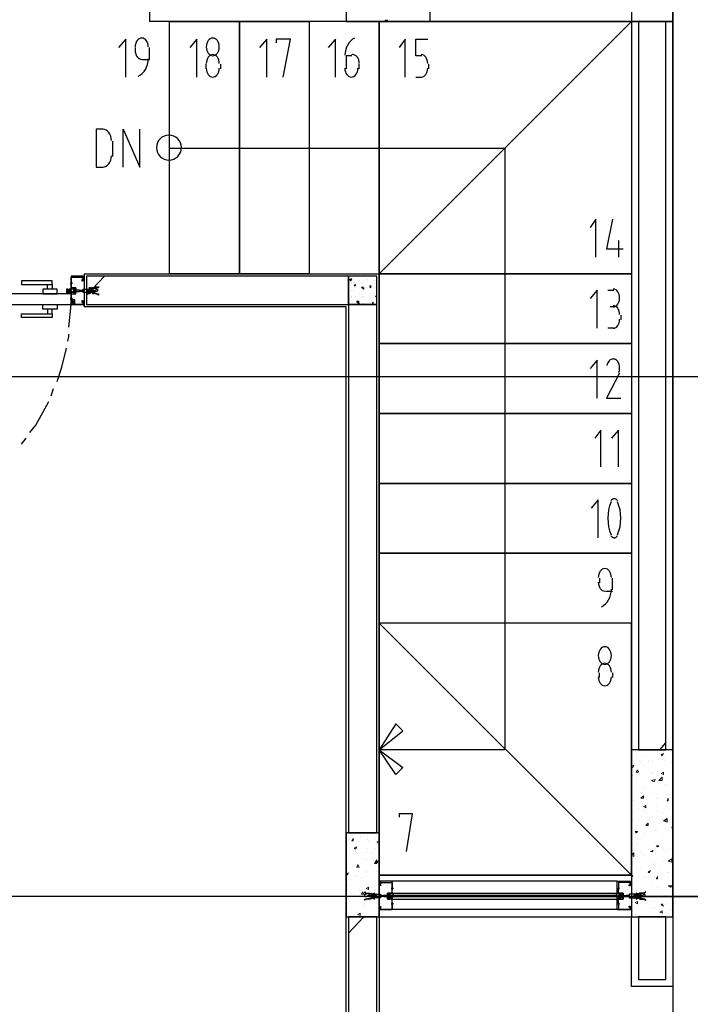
# Model space of a CAD drawing. Header units: millimetres. Extents: x 0 to 420, y 0 to 297.
# Tile 58 of 73: x 282 to 306, y 131 to 166. Entities that reach past the tile are written whole.
import ezdxf

# ---------------------------------------------------------------- set-up
doc = ezdxf.new("R2010")
doc.units = ezdxf.units.MM
doc.layers.add('LINE_000000', color=7, linetype='Continuous')

msp = doc.modelspace()

# ---------------------------------------------------------------- linework, layer by layer
at = {"layer": 'LINE_000000', "lineweight": 25}
for p, q in [((305.689, 255.651), (305.689, 64.304)), ((286.978, 176.53), (286.978, 165.904)), ((304.207, 165.904), (286.978, 165.904)), ((286.47, 164.973), (286.47, 164.846)), ((286.978, 164.55), (286.978, 164.973)), ((286.724, 164.55), (286.978, 164.55)), ((289.01, 164.211), (289.01, 164.38)), ((289.518, 164.38), (289.518, 164.211)), ((294.005, 164.677), (294.005, 164.211)), ((294.217, 164.677), (294.005, 164.677)), ((294.471, 164.211), (294.471, 164.38)), ((296.968, 164.211), (296.968, 164.38)), ((296.503, 163.915), (296.714, 163.915)), ((285.665, 161.078), (285.665, 161.629)), ((285.073, 160.697), (285.327, 160.697)), ((303.742, 158.073), (303.742, 157.48)), ((284.607, 156.803), (284.607, 156.803)), ((284.607, 156.76), (284.607, 156.76)), ((284.607, 156.76), (284.607, 156.76)), ((284.649, 156.887), (284.649, 155.702)), ((284.649, 156.803), (284.649, 156.803)), ((284.649, 156.76), (284.649, 156.76)), ((284.734, 156.125), (285.369, 156.803)), ((294.132, 156.676), (294.217, 156.718)), ((294.132, 156.676), (294.174, 156.633)), ((294.174, 156.633), (294.217, 156.718)), ((294.471, 156.633), (294.471, 156.633)), ((294.767, 156.676), (294.767, 156.676)), ((294.979, 156.633), (294.979, 156.633)), ((295.021, 156.633), (295.021, 156.633)), ((284.141, 156.549), (284.226, 156.549)), ((284.184, 156.549), (284.184, 156.549)), ((284.268, 156.21), (284.353, 156.379)), ((284.268, 156.21), (284.353, 156.379)), ((284.48, 156.295), (284.522, 156.295)), ((284.48, 156.295), (284.48, 156.295)), ((284.48, 156.252), (284.48, 156.295)), ((284.48, 156.295), (284.48, 156.295)), ((284.522, 156.295), (284.565, 156.295)), ((284.522, 156.295), (284.522, 156.295)), ((284.565, 156.295), (284.565, 156.295)), ((284.607, 156.252), (284.565, 156.295)), ((284.565, 156.295), (284.565, 156.295)), ((284.565, 156.295), (284.607, 156.295)), ((284.565, 156.295), (284.565, 156.295)), ((284.565, 156.295), (284.565, 156.295)), ((284.607, 156.295), (284.607, 156.295)), ((284.607, 156.295), (284.607, 156.295)), ((284.734, 156.295), (284.776, 156.295)), ((284.734, 156.295), (284.734, 156.295)), ((284.776, 156.295), (284.819, 156.295)), ((284.776, 156.295), (284.776, 156.295)), ((284.776, 156.295), (284.776, 156.295)), ((284.819, 156.295), (284.819, 156.295)), ((284.861, 156.252), (284.819, 156.295)), ((284.819, 156.295), (284.861, 156.295)), ((284.819, 156.295), (284.819, 156.295)), ((284.819, 156.295), (284.819, 156.295)), ((284.861, 156.295), (284.861, 156.295)), ((284.861, 156.295), (284.903, 156.295)), ((284.861, 156.295), (284.861, 156.295)), ((284.861, 156.295), (284.861, 156.295)), ((284.903, 156.295), (284.946, 156.295)), ((284.903, 156.295), (284.903, 156.295)), ((284.946, 156.252), (284.946, 156.295)), ((284.946, 156.295), (284.946, 156.295)), ((284.946, 156.295), (284.988, 156.295)), ((284.946, 156.295), (284.946, 156.295)), ((284.946, 156.295), (284.946, 156.295)), ((284.988, 156.295), (284.988, 156.295)), ((284.988, 156.295), (285.073, 156.295)), ((294.217, 156.591), (294.217, 156.591)), ((294.217, 156.295), (294.217, 156.295)), ((294.259, 156.549), (294.259, 156.549)), ((294.259, 156.337), (294.259, 156.337)), ((294.259, 156.295), (294.259, 156.295)), ((294.301, 156.591), (294.301, 156.591)), ((294.301, 156.464), (294.344, 156.506)), ((294.301, 156.464), (294.344, 156.464)), ((294.344, 156.464), (294.344, 156.506)), ((294.555, 156.549), (294.555, 156.549)), ((294.555, 156.379), (294.555, 156.379)), ((294.598, 156.549), (294.598, 156.549)), ((294.598, 156.379), (294.64, 156.379)), ((294.598, 156.379), (294.64, 156.337)), ((294.598, 156.337), (294.598, 156.337)), ((294.64, 156.591), (294.64, 156.591)), ((294.64, 156.337), (294.64, 156.379)), ((294.725, 156.379), (294.725, 156.379)), ((294.852, 156.422), (294.894, 156.464)), ((294.852, 156.422), (294.894, 156.379)), ((294.894, 156.379), (294.894, 156.464)), ((295.021, 156.549), (295.021, 156.549)), ((295.021, 156.379), (295.021, 156.379)), ((295.063, 156.422), (295.063, 156.422)), ((303.361, 156.295), (303.572, 156.295)), ((284.057, 156.252), (284.014, 156.252)), ((284.141, 156.252), (284.141, 156.252)), ((284.141, 155.998), (284.226, 155.998)), ((284.141, 155.998), (284.226, 155.998)), ((284.184, 155.956), (284.184, 156.041)), ((284.184, 155.956), (284.184, 156.041)), ((284.184, 155.998), (284.184, 155.998)), ((284.184, 155.787), (284.311, 155.956)), ((284.184, 155.956), (284.311, 155.787)), ((284.522, 156.252), (284.48, 156.252)), ((284.48, 156.252), (284.48, 156.252)), ((284.522, 156.252), (284.522, 156.252)), ((284.565, 156.252), (284.522, 156.252)), ((284.522, 156.252), (284.522, 156.252)), ((284.522, 156.252), (284.522, 156.252)), ((284.565, 156.252), (284.565, 156.252)), ((284.607, 156.252), (284.565, 156.252)), ((284.565, 156.252), (284.565, 156.252)), ((284.565, 156.252), (284.565, 156.252)), ((284.776, 156.252), (284.734, 156.252)), ((284.776, 156.252), (284.776, 156.252)), ((284.819, 156.252), (284.776, 156.252)), ((284.776, 156.252), (284.776, 156.252)), ((284.819, 156.252), (284.819, 156.252)), ((284.861, 156.252), (284.819, 156.252)), ((284.819, 156.252), (284.819, 156.252)), ((284.819, 156.252), (284.819, 156.252)), ((284.861, 156.252), (284.861, 156.252)), ((284.861, 156.252), (284.861, 156.252)), ((284.861, 156.252), (284.861, 156.252)), ((284.861, 156.252), (284.861, 156.252)), ((284.946, 156.252), (284.903, 156.252)), ((284.903, 156.252), (284.903, 156.252)), ((284.903, 156.252), (284.903, 156.252)), ((284.946, 156.252), (284.946, 156.252)), ((284.988, 156.252), (284.946, 156.252)), ((284.946, 156.252), (284.946, 156.252)), ((284.946, 156.252), (284.946, 156.252)), ((284.988, 156.252), (284.988, 156.252)), ((284.988, 156.252), (285.073, 156.252)), ((294.132, 155.956), (294.132, 155.956)), ((294.217, 156.083), (294.217, 156.083)), ((294.217, 156.041), (294.217, 156.041)), ((294.344, 156.083), (294.344, 156.083)), ((294.471, 156.168), (294.471, 156.168)), ((294.555, 156.041), (294.555, 156.041)), ((294.598, 156.083), (294.598, 156.083)), ((294.64, 156.083), (294.64, 156.083)), ((294.852, 156.125), (294.852, 156.125)), ((294.894, 156.168), (294.894, 156.168)), ((295.021, 156.168), (295.021, 156.168)), ((295.021, 156.125), (295.021, 156.125)), ((295.021, 156.125), (295.021, 156.125)), ((295.021, 156.041), (295.021, 156.041)), ((295.063, 156.083), (295.106, 156.083)), ((295.063, 156.083), (295.106, 156.041)), ((284.099, 154.982), (284.184, 155.787)), ((284.607, 155.829), (284.607, 155.829)), ((284.607, 155.787), (284.607, 155.787)), ((284.607, 155.744), (284.607, 155.744)), ((294.386, 155.871), (294.428, 155.914)), ((294.386, 155.871), (294.471, 155.871)), ((294.471, 155.871), (294.428, 155.914)), ((294.428, 155.829), (294.471, 155.829)), ((294.428, 155.829), (294.471, 155.787)), ((294.471, 155.787), (294.471, 155.829)), ((294.598, 155.829), (294.598, 155.829)), ((294.64, 155.829), (294.64, 155.829)), ((294.852, 155.871), (294.852, 155.871)), ((294.936, 155.829), (294.979, 155.871)), ((294.936, 155.829), (294.979, 155.829)), ((294.979, 155.829), (294.979, 155.871)), ((294.979, 155.871), (294.979, 155.871)), ((303.572, 155.702), (303.445, 155.702)), ((303.826, 155.406), (303.826, 155.236)), ((303.572, 154.94), (303.361, 154.94)), ((308.06, 153.204), (209.211, 153.204)), ((283.464, 152.527), (283.549, 152.781)), ((282.406, 150.791), (282.575, 151.003)), ((303.064, 146.008), (303.064, 145.838)), ((303.53, 145.584), (303.53, 146.008)), ((303.276, 145.542), (303.53, 145.542)), ((303.064, 142.452), (303.064, 142.621)), ((303.53, 142.621), (303.53, 142.452)), ((305.223, 139.869), (305.435, 140.123)), ((295.19, 135.382), (304.207, 135.382)), ((303.699, 135.17), (295.656, 135.17)), ((295.19, 135.128), (295.19, 135.128)), ((295.19, 135.128), (295.19, 135.128)), ((295.233, 135.128), (295.233, 135.128)), ((295.698, 134.916), (295.614, 134.916)), ((295.656, 134.959), (295.656, 134.874)), ((295.656, 134.916), (295.656, 134.916)), ((303.699, 134.916), (303.784, 134.916)), ((303.742, 134.959), (303.742, 134.874)), ((303.742, 134.916), (303.742, 134.916)), ((304.165, 135.128), (304.165, 135.128)), ((328.126, 134.62), (209.211, 134.62)), ((294.852, 134.662), (294.767, 134.662)), ((294.852, 134.62), (294.767, 134.62)), ((294.852, 134.662), (294.894, 134.62)), ((294.852, 134.662), (294.852, 134.662)), ((294.852, 134.662), (294.894, 134.662)), ((294.894, 134.62), (294.852, 134.62)), ((294.852, 134.62), (294.852, 134.62)), ((294.894, 134.662), (294.894, 134.662)), ((294.894, 134.662), (294.894, 134.662)), ((294.894, 134.662), (294.936, 134.662)), ((294.894, 134.62), (294.894, 134.62)), ((294.894, 134.62), (294.894, 134.62)), ((294.894, 134.62), (294.894, 134.62)), ((294.936, 134.62), (294.894, 134.62)), ((294.936, 134.662), (294.936, 134.662)), ((294.936, 134.62), (294.936, 134.62)), ((294.979, 134.62), (294.936, 134.62)), ((294.979, 134.662), (295.021, 134.62)), ((294.979, 134.662), (294.979, 134.662)), ((294.979, 134.662), (295.021, 134.662)), ((294.979, 134.662), (294.979, 134.662)), ((294.979, 134.662), (294.979, 134.662)), ((294.979, 134.662), (294.979, 134.662)), ((294.979, 134.62), (294.979, 134.62)), ((295.021, 134.62), (294.979, 134.62)), ((294.979, 134.62), (294.979, 134.62)), ((294.979, 134.62), (294.979, 134.62)), ((295.021, 134.662), (295.021, 134.662)), ((295.021, 134.662), (295.021, 134.662)), ((295.021, 134.662), (295.021, 134.662)), ((295.021, 134.662), (295.063, 134.662)), ((295.021, 134.62), (295.021, 134.62)), ((295.021, 134.62), (295.021, 134.62)), ((295.021, 134.62), (295.021, 134.62)), ((295.063, 134.62), (295.021, 134.62)), ((295.063, 134.662), (295.063, 134.662)), ((295.063, 134.662), (295.063, 134.662)), ((295.063, 134.662), (295.106, 134.662)), ((295.063, 134.62), (295.063, 134.62)), ((295.106, 134.62), (295.063, 134.62)), ((295.063, 134.62), (295.063, 134.62)), ((295.106, 134.62), (295.106, 134.62)), ((295.233, 134.662), (295.275, 134.62)), ((295.233, 134.662), (295.233, 134.662)), ((295.233, 134.662), (295.275, 134.662)), ((295.233, 134.62), (295.233, 134.62)), ((295.233, 134.62), (295.233, 134.62)), ((295.275, 134.62), (295.233, 134.62)), ((295.233, 134.62), (295.233, 134.62)), ((295.275, 134.662), (295.275, 134.662)), ((295.275, 134.662), (295.275, 134.662)), ((295.275, 134.662), (295.275, 134.662)), ((295.275, 134.662), (295.317, 134.662)), ((295.275, 134.62), (295.275, 134.62)), ((295.275, 134.62), (295.275, 134.62)), ((295.275, 134.62), (295.275, 134.62)), ((295.317, 134.62), (295.275, 134.62)), ((295.317, 134.662), (295.317, 134.662)), ((295.317, 134.662), (295.317, 134.662)), ((295.317, 134.62), (295.317, 134.62)), ((295.36, 134.62), (295.317, 134.62)), ((295.36, 134.662), (295.36, 134.662)), ((295.36, 134.62), (295.36, 134.62)), ((295.36, 134.62), (295.36, 134.62)), ((295.571, 134.747), (295.487, 134.535)), ((295.571, 134.705), (295.571, 134.662)), ((295.571, 134.662), (303.784, 134.662)), ((295.571, 134.662), (303.784, 134.662)), ((295.571, 134.62), (303.784, 134.62)), ((295.571, 134.62), (295.571, 134.578)), ((295.614, 134.662), (295.614, 134.662)), ((295.656, 134.662), (295.614, 134.662)), ((295.614, 134.662), (295.614, 134.662)), ((295.614, 134.62), (295.614, 134.62)), ((295.614, 134.62), (295.614, 134.62)), ((295.656, 134.62), (295.614, 134.62)), ((295.656, 134.747), (303.699, 134.747)), ((295.656, 134.662), (295.656, 134.662)), ((295.656, 134.62), (295.656, 134.62)), ((295.656, 134.62), (295.656, 134.62)), ((295.656, 134.535), (303.699, 134.535)), ((298.45, 134.62), (316.865, 134.62)), ((303.742, 134.662), (303.742, 134.662)), ((303.742, 134.662), (303.742, 134.662)), ((303.742, 134.62), (303.742, 134.62)), ((303.784, 134.747), (303.911, 134.535)), ((303.826, 134.705), (303.784, 134.662)), ((303.784, 134.662), (303.784, 134.662)), ((303.784, 134.62), (303.784, 134.62)), ((303.784, 134.62), (303.826, 134.578)), ((304.038, 134.662), (304.038, 134.662)), ((304.08, 134.662), (304.038, 134.662)), ((304.038, 134.662), (304.038, 134.662)), ((304.038, 134.62), (304.08, 134.62)), ((304.038, 134.62), (304.038, 134.62)), ((304.123, 134.662), (304.08, 134.662)), ((304.08, 134.662), (304.08, 134.662)), ((304.08, 134.62), (304.08, 134.62)), ((304.123, 134.662), (304.123, 134.662)), ((304.123, 134.662), (304.123, 134.62)), ((304.123, 134.662), (304.123, 134.662)), ((304.123, 134.62), (304.123, 134.62)), ((304.123, 134.62), (304.123, 134.62)), ((304.123, 134.62), (304.123, 134.62)), ((304.292, 134.662), (304.292, 134.662)), ((304.334, 134.662), (304.292, 134.662)), ((304.292, 134.662), (304.292, 134.662)), ((304.292, 134.62), (304.292, 134.62)), ((304.292, 134.62), (304.334, 134.62)), ((304.292, 134.62), (304.292, 134.62)), ((304.377, 134.662), (304.334, 134.662)), ((304.334, 134.662), (304.334, 134.662)), ((304.334, 134.62), (304.377, 134.62)), ((304.334, 134.62), (304.334, 134.62)), ((304.377, 134.662), (304.377, 134.662)), ((304.419, 134.662), (304.377, 134.62)), ((304.377, 134.662), (304.377, 134.662)), ((304.419, 134.662), (304.377, 134.662)), ((304.377, 134.662), (304.377, 134.662)), ((304.377, 134.62), (304.377, 134.62)), ((304.377, 134.62), (304.419, 134.62)), ((304.377, 134.62), (304.377, 134.62)), ((304.377, 134.62), (304.377, 134.62)), ((304.419, 134.662), (304.419, 134.662)), ((304.419, 134.662), (304.419, 134.662)), ((304.461, 134.662), (304.419, 134.662)), ((304.419, 134.662), (304.419, 134.662)), ((304.419, 134.662), (304.419, 134.662)), ((304.419, 134.62), (304.419, 134.62)), ((304.419, 134.62), (304.461, 134.62)), ((304.419, 134.62), (304.419, 134.62)), ((304.419, 134.62), (304.419, 134.62)), ((304.504, 134.662), (304.461, 134.62)), ((304.504, 134.662), (304.461, 134.662)), ((304.461, 134.662), (304.461, 134.662)), ((304.461, 134.662), (304.461, 134.662)), ((304.461, 134.62), (304.504, 134.62)), ((304.461, 134.62), (304.461, 134.62)), ((304.504, 134.662), (304.504, 134.62)), ((304.504, 134.662), (304.504, 134.662)), ((304.546, 134.662), (304.504, 134.662)), ((304.504, 134.662), (304.504, 134.662)), ((304.504, 134.662), (304.504, 134.662)), ((304.504, 134.62), (304.504, 134.62)), ((304.504, 134.62), (304.504, 134.62)), ((304.504, 134.62), (304.504, 134.62)), ((304.504, 134.62), (304.631, 134.62)), ((304.546, 134.662), (304.546, 134.662)), ((304.546, 134.662), (304.631, 134.662)), ((295.19, 134.154), (295.19, 134.154)), ((295.19, 134.154), (295.19, 134.154)), ((295.698, 134.366), (295.614, 134.366)), ((295.656, 134.366), (295.656, 134.366)), ((303.699, 134.154), (295.656, 134.154)), ((303.699, 134.366), (303.784, 134.366)), ((303.742, 134.366), (303.742, 134.366)), ((304.165, 134.154), (304.165, 134.154)), ((304.207, 134.154), (304.207, 134.154)), ((294.09, 133.308), (294.64, 133.9)), ((295.19, 133.9), (304.207, 133.9))]:
    msp.add_line(p, q, dxfattribs=at)
at = {"layer": 'LINE_000000', "lineweight": 0}
for p, q in [((295.36, 165.904), (295.36, 165.904)), ((295.444, 165.904), (295.402, 165.947)), ((295.487, 165.947), (295.402, 165.947)), ((295.444, 165.904), (295.487, 165.947)), ((295.698, 165.947), (295.698, 165.947)), ((295.868, 165.947), (295.868, 165.947)), ((296.291, 165.947), (296.291, 165.947)), ((296.714, 165.947), (296.714, 165.947)), ((304.334, 165.947), (304.334, 165.947)), ((304.504, 165.947), (304.504, 165.947)), ((284.649, 156.295), (284.649, 156.295)), ((304.546, 139.869), (304.546, 139.869)), ((305.266, 139.7), (305.35, 139.742)), ((305.308, 139.658), (305.35, 139.742)), ((304.292, 139.488), (304.292, 139.488)), ((304.504, 139.446), (304.504, 139.446)), ((304.546, 139.446), (304.546, 139.446)), ((304.715, 139.615), (304.715, 139.615)), ((304.8, 139.488), (304.8, 139.488)), ((304.969, 139.446), (304.969, 139.446)), ((305.181, 139.531), (305.181, 139.531)), ((305.266, 139.7), (305.308, 139.658)), ((305.308, 139.531), (305.308, 139.531)), ((305.393, 139.573), (305.393, 139.573)), ((305.435, 139.446), (305.435, 139.446)), ((305.647, 139.404), (305.647, 139.404)), ((304.207, 139.277), (304.292, 139.319)), ((304.207, 139.277), (304.25, 139.234)), ((304.25, 139.234), (304.292, 139.319)), ((304.377, 139.065), (304.419, 139.15)), ((304.377, 139.065), (304.461, 139.065)), ((304.461, 139.065), (304.419, 139.15)), ((304.673, 139.319), (304.673, 139.319)), ((304.969, 139.065), (304.969, 139.065)), ((305.139, 139.107), (305.139, 139.107)), ((305.266, 139.023), (305.35, 139.065)), ((305.35, 138.98), (305.35, 139.065)), ((304.25, 138.938), (304.25, 138.938)), ((304.461, 138.98), (304.461, 138.98)), ((304.461, 138.98), (304.461, 138.98)), ((304.504, 139.023), (304.504, 139.023)), ((304.927, 138.769), (305.054, 138.811)), ((304.927, 138.769), (305.012, 138.726)), ((304.969, 139.023), (304.969, 139.023)), ((305.012, 138.726), (305.054, 138.811)), ((305.139, 138.938), (305.139, 138.938)), ((305.139, 138.684), (305.139, 138.684)), ((305.181, 138.769), (305.308, 138.896)), ((305.266, 139.023), (305.35, 138.98)), ((304.207, 138.345), (304.207, 138.345)), ((304.504, 138.599), (304.504, 138.599)), ((304.631, 138.557), (304.631, 138.557)), ((304.715, 138.472), (304.715, 138.472)), ((305.435, 138.642), (305.435, 138.642)), ((305.477, 138.599), (305.477, 138.599)), ((304.292, 138.049), (304.292, 138.049)), ((304.461, 138.176), (304.461, 138.176)), ((304.461, 138.176), (304.461, 138.176)), ((304.546, 138.134), (304.631, 138.218)), ((304.546, 138.134), (304.631, 138.134)), ((304.631, 138.134), (304.631, 138.218)), ((304.885, 138.303), (304.885, 138.303)), ((305.096, 138.134), (305.096, 138.134)), ((305.139, 138.261), (305.139, 138.261)), ((305.139, 138.134), (305.139, 138.134)), ((305.435, 138.176), (305.435, 138.176)), ((305.477, 138.049), (305.52, 138.134)), ((305.477, 138.049), (305.52, 138.049)), ((305.52, 138.049), (305.52, 138.134)), ((305.562, 138.261), (305.562, 138.261)), ((304.461, 137.753), (304.461, 137.753)), ((304.631, 137.837), (304.715, 137.88)), ((304.631, 137.837), (304.715, 137.795)), ((304.631, 137.668), (304.631, 137.668)), ((304.673, 137.71), (304.673, 137.71)), ((304.715, 137.795), (304.715, 137.88)), ((304.758, 137.626), (304.758, 137.626)), ((305.096, 137.837), (305.096, 137.837)), ((305.096, 137.668), (305.096, 137.668)), ((305.308, 137.626), (305.308, 137.626)), ((305.435, 137.837), (305.435, 137.837)), ((305.562, 137.753), (305.562, 137.753)), ((304.25, 137.329), (304.25, 137.329)), ((304.461, 137.329), (304.461, 137.329)), ((304.969, 137.456), (304.969, 137.456)), ((305.096, 137.414), (305.096, 137.414)), ((305.35, 137.329), (305.477, 137.414)), ((305.35, 137.329), (305.477, 137.287)), ((305.393, 137.329), (305.477, 137.372)), ((305.393, 137.329), (305.477, 137.287)), ((305.477, 137.287), (305.477, 137.414)), ((305.477, 137.287), (305.477, 137.372)), ((304.334, 136.948), (304.419, 136.948)), ((304.334, 136.948), (304.377, 136.906)), ((304.377, 136.991), (304.377, 136.991)), ((304.377, 136.906), (304.419, 136.948)), ((304.419, 137.16), (304.419, 137.16)), ((304.715, 137.16), (304.8, 137.245)), ((304.715, 137.16), (304.8, 137.16)), ((304.758, 137.202), (304.758, 137.202)), ((304.8, 137.16), (304.8, 137.245)), ((305.054, 136.991), (305.054, 136.991)), ((305.096, 136.991), (305.096, 136.991)), ((305.223, 137.245), (305.223, 137.245)), ((305.477, 136.991), (305.477, 136.991)), ((305.647, 137.075), (305.689, 137.16)), ((305.647, 137.075), (305.689, 137.075)), ((294.132, 136.694), (294.132, 136.694)), ((294.132, 136.652), (294.132, 136.652)), ((294.217, 136.61), (294.259, 136.694)), ((294.217, 136.61), (294.259, 136.61)), ((294.259, 136.61), (294.259, 136.694)), ((294.513, 136.779), (294.513, 136.779)), ((294.767, 136.779), (294.767, 136.779)), ((294.767, 136.652), (294.767, 136.652)), ((294.809, 136.61), (294.809, 136.61)), ((295.063, 136.694), (295.063, 136.694)), ((295.106, 136.567), (295.19, 136.61)), ((295.106, 136.567), (295.19, 136.525)), ((295.19, 136.525), (295.19, 136.61)), ((304.419, 136.906), (304.419, 136.906)), ((304.419, 136.694), (304.419, 136.694)), ((304.631, 136.821), (304.631, 136.821)), ((304.715, 136.864), (304.715, 136.864)), ((304.885, 136.737), (304.885, 136.737)), ((305.054, 136.567), (305.054, 136.567)), ((305.308, 136.821), (305.308, 136.821)), ((294.132, 136.271), (294.132, 136.271)), ((294.301, 136.356), (294.386, 136.398)), ((294.301, 136.356), (294.344, 136.313)), ((294.344, 136.313), (294.386, 136.398)), ((294.344, 136.229), (294.344, 136.229)), ((294.767, 136.356), (294.767, 136.356)), ((295.063, 136.356), (295.063, 136.356)), ((304.419, 136.483), (304.419, 136.483)), ((304.546, 136.229), (304.546, 136.229)), ((304.8, 136.313), (304.8, 136.313)), ((304.885, 136.229), (304.969, 136.271)), ((304.885, 136.229), (304.969, 136.229)), ((304.969, 136.229), (304.969, 136.271)), ((305.096, 136.44), (305.181, 136.44)), ((305.096, 136.44), (305.139, 136.398)), ((305.139, 136.398), (305.181, 136.44)), ((305.35, 136.356), (305.35, 136.356)), ((305.435, 136.229), (305.435, 136.229)), ((305.477, 136.313), (305.477, 136.313)), ((305.689, 136.398), (305.689, 136.398)), ((294.259, 136.144), (294.259, 136.144)), ((294.428, 136.144), (294.428, 136.144)), ((294.64, 135.932), (294.64, 135.932)), ((294.725, 136.186), (294.725, 136.186)), ((294.725, 135.932), (294.725, 135.932)), ((294.936, 136.144), (294.936, 136.144)), ((295.021, 135.805), (295.106, 135.932)), ((295.063, 135.848), (295.148, 135.89)), ((295.106, 135.805), (295.148, 135.89)), ((304.207, 136.102), (304.292, 136.186)), ((304.207, 136.102), (304.292, 136.059)), ((304.292, 136.059), (304.292, 136.186)), ((304.419, 136.059), (304.419, 136.059)), ((304.673, 136.102), (304.673, 136.102)), ((305.054, 136.144), (305.054, 136.144)), ((305.35, 135.89), (305.35, 135.89)), ((305.52, 135.89), (305.647, 135.975)), ((305.52, 135.89), (305.647, 135.848)), ((305.647, 135.848), (305.647, 135.975)), ((294.047, 135.509), (294.047, 135.509)), ((294.09, 135.848), (294.09, 135.848)), ((294.09, 135.636), (294.09, 135.636)), ((294.386, 135.678), (294.428, 135.763)), ((294.386, 135.678), (294.471, 135.678)), ((294.386, 135.678), (294.386, 135.678)), ((294.471, 135.678), (294.428, 135.763)), ((294.725, 135.509), (294.725, 135.509)), ((294.894, 135.763), (294.894, 135.763)), ((295.063, 135.848), (295.106, 135.805)), ((295.106, 135.509), (295.106, 135.509)), ((304.207, 135.763), (304.207, 135.763)), ((304.25, 135.721), (304.25, 135.721)), ((304.377, 135.636), (304.377, 135.636)), ((304.546, 135.678), (304.546, 135.678)), ((304.8, 135.509), (304.885, 135.551)), ((304.8, 135.509), (304.842, 135.467)), ((304.842, 135.467), (304.885, 135.551)), ((304.842, 135.509), (304.842, 135.509)), ((304.969, 135.848), (304.969, 135.848)), ((305.012, 135.848), (305.012, 135.848)), ((305.012, 135.721), (305.012, 135.721)), ((305.223, 135.636), (305.223, 135.636)), ((305.689, 135.848), (305.689, 135.848)), ((294.005, 135.424), (294.09, 135.467)), ((294.005, 135.424), (294.047, 135.382)), ((294.047, 135.382), (294.09, 135.467)), ((294.047, 135.17), (294.047, 135.17)), ((294.09, 135.424), (294.09, 135.424)), ((294.301, 135.34), (294.301, 135.34)), ((294.386, 135.382), (294.386, 135.382)), ((294.555, 135.255), (294.555, 135.255)), ((294.725, 135.467), (294.725, 135.467)), ((294.979, 135.297), (294.979, 135.297)), ((304.207, 135.382), (304.207, 135.424)), ((304.25, 135.34), (304.207, 135.424)), ((304.207, 135.34), (304.25, 135.34)), ((304.377, 135.213), (304.377, 135.213)), ((304.673, 135.34), (304.673, 135.34)), ((304.715, 135.255), (304.715, 135.255)), ((305.012, 135.382), (305.012, 135.382)), ((305.012, 135.297), (305.012, 135.297)), ((305.096, 135.255), (305.139, 135.34)), ((305.096, 135.255), (305.139, 135.255)), ((305.139, 135.255), (305.139, 135.34)), ((305.477, 135.467), (305.477, 135.467)), ((305.477, 135.382), (305.477, 135.382)), ((305.52, 135.467), (305.52, 135.467)), ((305.689, 135.424), (305.689, 135.424)), ((294.09, 135.001), (294.09, 135.001)), ((294.471, 134.832), (294.471, 134.832)), ((294.725, 135.086), (294.725, 135.086)), ((294.725, 134.916), (294.809, 134.959)), ((294.725, 134.916), (294.809, 134.874)), ((294.809, 134.874), (294.809, 134.959)), ((295.021, 134.832), (295.021, 134.832)), ((304.292, 135.043), (304.292, 135.043)), ((304.377, 134.832), (304.377, 134.832)), ((304.673, 134.874), (304.673, 134.874)), ((304.969, 135.001), (304.969, 135.001)), ((305.012, 134.874), (305.012, 134.874)), ((305.139, 134.959), (305.139, 134.959)), ((305.52, 135.001), (305.647, 135.001)), ((305.52, 135.001), (305.604, 134.959)), ((305.604, 134.959), (305.647, 135.001)), ((305.647, 135.001), (305.647, 135.001)), ((305.647, 134.959), (305.647, 134.959)), ((294.047, 134.578), (294.047, 134.578)), ((294.217, 134.747), (294.217, 134.747)), ((294.344, 134.62), (294.344, 134.62)), ((294.555, 134.705), (294.598, 134.789)), ((294.682, 134.662), (294.682, 134.662)), ((295.063, 134.747), (295.063, 134.747)), ((295.148, 134.789), (295.148, 134.789)), ((295.19, 134.662), (295.19, 134.662)), ((304.207, 134.662), (304.207, 134.662)), ((304.334, 134.662), (304.461, 134.747)), ((304.334, 134.662), (304.461, 134.62)), ((304.377, 134.789), (304.377, 134.789)), ((304.461, 134.62), (304.461, 134.747)), ((304.461, 134.578), (304.546, 134.62)), ((304.461, 134.578), (304.546, 134.535)), ((304.546, 134.535), (304.546, 134.62)), ((304.673, 134.535), (304.673, 134.535)), ((305.435, 134.662), (305.435, 134.662)), ((305.647, 134.578), (305.647, 134.578)), ((305.647, 134.535), (305.647, 134.535)), ((294.047, 134.154), (294.047, 134.154)), ((294.217, 134.197), (294.217, 134.197)), ((294.64, 134.324), (294.64, 134.324)), ((294.682, 134.366), (294.682, 134.366)), ((294.682, 134.239), (294.682, 134.239)), ((294.894, 134.154), (294.894, 134.154)), ((294.979, 134.408), (294.979, 134.408)), ((295.19, 134.366), (295.19, 134.408)), ((295.19, 134.366), (295.19, 134.366)), ((304.25, 134.112), (304.25, 134.112)), ((304.334, 134.408), (304.419, 134.451)), ((304.334, 134.408), (304.419, 134.366)), ((304.334, 134.408), (304.334, 134.408)), ((304.334, 134.408), (304.334, 134.408)), ((304.334, 134.197), (304.334, 134.197)), ((304.419, 134.366), (304.419, 134.451)), ((304.758, 134.366), (304.758, 134.366)), ((304.842, 134.451), (304.842, 134.451)), ((304.969, 134.451), (304.969, 134.451)), ((304.969, 134.239), (304.969, 134.239)), ((305.012, 134.197), (305.012, 134.197)), ((305.223, 134.07), (305.308, 134.112)), ((305.266, 134.324), (305.308, 134.366)), ((305.266, 134.324), (305.35, 134.281)), ((305.35, 134.281), (305.308, 134.366)), ((305.308, 134.027), (305.308, 134.112)), ((305.435, 134.324), (305.435, 134.324)), ((305.604, 134.112), (305.604, 134.112)), ((305.647, 134.154), (305.647, 134.154)), ((305.689, 134.154), (305.689, 134.154)), ((294.428, 133.985), (294.513, 134.027)), ((294.428, 133.985), (294.513, 133.943)), ((294.471, 134.027), (294.471, 134.027)), ((294.513, 133.943), (294.513, 134.027)), ((294.682, 133.9), (294.682, 133.9)), ((295.106, 133.9), (295.106, 133.9)), ((295.148, 133.985), (295.148, 133.985)), ((295.148, 133.943), (295.148, 133.943)), ((304.334, 133.985), (304.334, 133.985)), ((304.504, 133.943), (304.504, 133.943)), ((304.969, 134.027), (304.969, 134.027)), ((305.223, 134.07), (305.308, 134.027)), ((305.308, 134.07), (305.308, 134.07))]:
    msp.add_line(p, q, dxfattribs=at)
at = {"layer": 'LINE_000000', "lineweight": 25}
for points in [[(304.207, 165.904), (305.689, 165.904), (305.689, 171.873), (304.207, 171.873), (304.207, 165.904)], [(297.011, 165.904), (297.011, 167.09), (294.005, 167.09), (294.005, 165.904), (297.011, 165.904)], [(290.195, 165.904), (290.195, 156.887), (287.697, 156.887), (287.697, 165.904), (290.195, 165.904)], [(292.693, 165.904), (292.693, 156.887), (290.195, 156.887), (290.195, 165.904), (292.693, 165.904)], [(295.19, 156.887), (304.207, 165.904), (295.19, 165.904), (295.19, 156.887)], [(295.19, 156.887), (295.19, 165.904), (304.207, 165.904), (304.207, 156.887), (295.19, 156.887)], [(304.461, 139.869), (305.435, 139.869), (305.435, 165.904), (304.461, 165.904), (304.461, 139.869)], [(289.475, 164.994), (289.471, 165.058), (289.457, 165.118), (289.436, 165.172), (289.407, 165.219), (289.373, 165.257), (289.333, 165.287), (289.289, 165.305), (289.243, 165.312), (289.196, 165.305), (289.152, 165.287), (289.112, 165.257), (289.078, 165.219), (289.049, 165.172), (289.028, 165.118), (289.014, 165.058), (289.01, 164.994), (289.014, 164.93), (289.028, 164.871), (289.049, 164.817), (289.078, 164.77), (289.112, 164.731), (289.152, 164.702), (289.196, 164.683), (289.243, 164.677), (289.289, 164.683), (289.333, 164.702), (289.373, 164.731), (289.407, 164.77), (289.436, 164.817), (289.457, 164.871), (289.471, 164.93), (289.475, 164.994)], [(288.121, 161.396), (288.112, 161.485), (288.086, 161.569), (288.045, 161.644), (287.99, 161.71), (287.925, 161.764), (287.849, 161.805), (287.766, 161.831), (287.676, 161.84), (287.587, 161.831), (287.503, 161.805), (287.428, 161.764), (287.362, 161.71), (287.308, 161.644), (287.267, 161.569), (287.241, 161.485), (287.232, 161.396), (287.241, 161.306), (287.267, 161.223), (287.308, 161.147), (287.362, 161.082), (287.428, 161.027), (287.503, 160.986), (287.587, 160.96), (287.676, 160.951), (287.766, 160.96), (287.849, 160.986), (287.925, 161.027), (287.99, 161.082), (288.045, 161.147), (288.086, 161.223), (288.112, 161.306), (288.121, 161.396)], [(283.506, 156.633), (282.406, 156.633), (282.406, 156.506), (283.506, 156.506), (283.506, 156.633)], [(284.607, 156.803), (284.649, 156.76), (284.607, 156.803)], [(294.09, 155.787), (294.09, 156.803), (284.734, 156.803), (284.734, 155.787), (294.09, 155.787)], [(295.106, 156.803), (294.09, 156.803), (294.09, 155.787), (295.106, 155.787), (295.106, 156.803)], [(304.207, 154.39), (295.19, 154.39), (295.19, 156.887), (304.207, 156.887), (304.207, 154.39)], [(283.676, 156.337), (283.168, 156.337), (283.168, 156.168), (283.676, 156.168), (283.676, 156.337)], [(283.506, 156.337), (283.337, 156.337), (283.337, 156.506), (283.506, 156.506), (283.506, 156.337)], [(284.184, 156.252), (284.226, 156.252), (284.226, 156.21), (284.184, 156.21), (284.184, 156.252), (284.184, 156.337), (284.226, 156.337), (284.184, 156.337), (284.184, 156.379), (284.184, 156.295), (284.141, 156.295), (284.141, 156.337), (284.099, 156.337), (284.099, 156.295), (284.141, 156.295), (284.057, 156.295), (284.057, 156.337), (284.014, 156.337), (284.014, 156.252), (284.057, 156.252), (284.057, 156.295), (284.141, 156.295), (284.141, 156.252), (284.099, 156.252), (284.141, 156.252), (284.184, 156.252)], [(284.184, 156.252), (284.226, 156.252), (284.226, 156.21), (284.184, 156.21), (284.184, 156.252), (284.184, 156.337), (284.226, 156.337), (284.184, 156.337), (284.184, 156.379), (284.184, 156.295), (284.141, 156.295), (284.141, 156.337), (284.099, 156.337), (284.099, 156.295), (284.141, 156.295), (284.057, 156.295), (284.057, 156.337), (284.014, 156.337), (284.014, 156.252), (284.057, 156.252), (284.057, 156.295), (284.141, 156.295), (284.141, 156.252), (284.099, 156.252), (284.141, 156.252), (284.184, 156.252)], [(284.226, 156.549), (284.184, 156.549), (284.226, 156.549)], [(284.734, 156.252), (284.776, 156.252), (285.157, 156.168), (285.157, 156.125), (285.073, 156.168), (285.03, 156.168), (284.988, 156.21), (284.988, 156.168), (284.946, 156.168), (284.988, 156.21), (284.946, 156.21), (284.903, 156.21), (284.861, 156.21), (284.819, 156.252), (284.819, 156.21), (284.776, 156.21), (284.607, 156.21), (284.607, 156.337), (284.776, 156.337), (284.819, 156.337), (284.861, 156.337), (284.861, 156.379), (284.861, 156.337), (284.903, 156.337), (284.903, 156.379), (284.946, 156.379), (284.988, 156.379), (284.946, 156.379), (284.988, 156.379), (285.03, 156.379), (285.073, 156.422), (285.073, 156.379), (285.073, 156.422), (285.157, 156.422), (285.157, 156.379), (284.776, 156.295), (284.734, 156.295), (284.734, 156.252)], [(284.734, 156.295), (284.776, 156.252), (284.734, 156.295)], [(284.903, 156.379), (284.819, 156.379), (284.903, 156.379)], [(284.861, 156.295), (284.903, 156.252), (284.861, 156.252), (284.861, 156.295)], [(294.555, 156.379), (294.598, 156.422), (294.598, 156.379), (294.555, 156.379)], [(276.225, 155.787), (284.184, 155.787), (284.184, 156.168), (276.225, 156.168), (276.225, 155.787)], [(284.141, 156.21), (284.014, 156.21), (284.141, 156.21)], [(284.226, 155.998), (284.184, 155.998), (284.226, 155.998)], [(284.184, 155.956), (284.184, 155.787), (284.311, 155.787), (284.311, 155.956), (284.184, 155.956)], [(284.903, 156.21), (284.819, 156.168), (284.903, 156.21)], [(283.676, 155.617), (283.168, 155.617), (283.168, 155.787), (283.676, 155.787), (283.676, 155.617)], [(283.506, 155.617), (283.337, 155.617), (283.337, 155.448), (283.506, 155.448), (283.506, 155.617)], [(284.649, 155.787), (284.607, 155.787), (284.649, 155.787)], [(294.09, 136.906), (295.106, 136.906), (295.106, 155.787), (294.09, 155.787), (294.09, 136.906)], [(283.506, 155.321), (282.406, 155.321), (282.406, 155.448), (283.506, 155.448), (283.506, 155.321)], [(304.207, 151.892), (295.19, 151.892), (295.19, 154.39), (304.207, 154.39), (304.207, 151.892)], [(304.207, 149.394), (295.19, 149.394), (295.19, 151.892), (304.207, 151.892), (304.207, 149.394)], [(304.207, 146.897), (295.19, 146.897), (295.19, 149.394), (304.207, 149.394), (304.207, 146.897)], [(304.207, 144.399), (295.19, 144.399), (295.19, 146.897), (304.207, 146.897), (304.207, 144.399)], [(304.207, 135.382), (304.207, 144.399), (295.19, 144.399), (295.19, 135.382), (304.207, 135.382)], [(295.19, 144.399), (304.207, 135.382), (295.19, 135.382), (295.19, 144.399)], [(303.488, 143.235), (303.483, 143.299), (303.469, 143.358), (303.448, 143.412), (303.419, 143.459), (303.385, 143.498), (303.345, 143.527), (303.302, 143.546), (303.255, 143.552), (303.208, 143.546), (303.164, 143.527), (303.125, 143.498), (303.09, 143.459), (303.062, 143.412), (303.04, 143.358), (303.027, 143.299), (303.022, 143.235), (303.027, 143.171), (303.04, 143.111), (303.062, 143.057), (303.09, 143.01), (303.125, 142.972), (303.164, 142.942), (303.208, 142.924), (303.255, 142.917), (303.302, 142.924), (303.345, 142.942), (303.385, 142.972), (303.419, 143.01), (303.448, 143.057), (303.469, 143.111), (303.483, 143.171), (303.488, 143.235)], [(295.783, 140.801), (295.19, 139.869), (296.037, 140.547), (295.783, 140.801)], [(295.783, 138.98), (295.19, 139.869), (296.037, 139.234), (295.783, 138.98)], [(304.207, 133.9), (305.689, 133.9), (305.689, 139.869), (304.207, 139.869), (304.207, 133.9)], [(294.005, 133.9), (295.19, 133.9), (295.19, 136.906), (294.005, 136.906), (294.005, 133.9)], [(295.233, 135.128), (295.19, 135.17), (295.233, 135.128)], [(295.614, 134.916), (295.656, 134.916), (295.614, 134.916)], [(303.784, 134.916), (303.742, 134.916), (303.784, 134.916)], [(295.106, 134.662), (295.063, 134.662), (294.682, 134.747), (294.682, 134.789), (294.725, 134.747), (294.767, 134.747), (294.809, 134.747), (294.852, 134.747), (294.894, 134.705), (294.894, 134.747), (294.936, 134.705), (294.979, 134.705), (295.021, 134.705), (295.063, 134.705), (295.233, 134.705), (295.233, 134.578), (295.063, 134.578), (295.021, 134.578), (294.979, 134.578), (294.936, 134.578), (294.894, 134.535), (294.894, 134.578), (294.852, 134.535), (294.809, 134.535), (294.767, 134.535), (294.725, 134.535), (294.682, 134.493), (294.682, 134.535), (295.063, 134.62), (295.106, 134.62), (295.106, 134.662)], [(294.936, 134.705), (295.021, 134.747), (294.936, 134.705)], [(294.979, 134.62), (294.936, 134.662), (294.979, 134.662), (294.979, 134.62)], [(294.936, 134.578), (295.021, 134.535), (294.936, 134.578)], [(295.021, 134.62), (295.021, 134.662), (295.021, 134.62)], [(295.275, 134.62), (295.275, 134.662), (295.275, 134.62)], [(295.36, 134.62), (295.317, 134.662), (295.36, 134.62)], [(303.742, 134.662), (303.699, 134.662), (303.742, 134.662)], [(303.742, 134.62), (303.699, 134.62), (303.742, 134.62)], [(303.784, 134.662), (303.742, 134.662), (303.784, 134.662)], [(303.784, 134.62), (303.742, 134.62), (303.784, 134.62)], [(304.292, 134.662), (304.334, 134.662), (304.673, 134.747), (304.715, 134.789), (304.631, 134.747), (304.588, 134.747), (304.546, 134.747), (304.504, 134.747), (304.504, 134.705), (304.504, 134.747), (304.461, 134.705), (304.419, 134.705), (304.377, 134.705), (304.334, 134.705), (304.123, 134.705), (304.123, 134.578), (304.334, 134.578), (304.377, 134.578), (304.419, 134.578), (304.461, 134.578), (304.504, 134.535), (304.504, 134.578), (304.504, 134.535), (304.546, 134.535), (304.588, 134.535), (304.631, 134.535), (304.715, 134.493), (304.673, 134.535), (304.334, 134.62), (304.292, 134.62), (304.292, 134.662)], [(304.461, 134.705), (304.377, 134.747), (304.461, 134.705)], [(304.461, 134.578), (304.377, 134.535), (304.461, 134.578)], [(304.504, 134.62), (304.546, 134.662), (304.504, 134.62)], [(295.233, 134.154), (295.19, 134.154), (295.233, 134.154)], [(295.233, 134.154), (295.19, 134.154), (295.233, 134.154)], [(295.614, 134.366), (295.656, 134.366), (295.614, 134.366)], [(303.784, 134.366), (303.742, 134.366), (303.784, 134.366)], [(294.09, 125.137), (295.106, 125.137), (295.106, 133.9), (294.09, 133.9), (294.09, 125.137)], [(304.461, 131.657), (305.435, 131.657), (305.435, 133.9), (304.461, 133.9), (304.461, 131.657)]]:
    msp.add_lwpolyline(points, close=True, dxfattribs=at)
at = {"layer": 'LINE_000000', "lineweight": 13}
msp.add_lwpolyline([(295.19, 165.904), (295.19, 156.887), (292.693, 156.887), (292.693, 165.904), (295.19, 165.904)], close=True, dxfattribs=at)
at = {"layer": 'LINE_000000', "lineweight": 25}
for points in [[(305.689, 137.88), (305.689, 165.904), (304.207, 165.904), (304.207, 137.88)], [(286.131, 163.915), (286.131, 165.269), (285.877, 164.973)], [(286.935, 164.994), (286.931, 165.058), (286.917, 165.118), (286.896, 165.172), (286.867, 165.219), (286.833, 165.257), (286.793, 165.287), (286.749, 165.305), (286.703, 165.312), (286.656, 165.305), (286.612, 165.287), (286.572, 165.257), (286.538, 165.219), (286.509, 165.172), (286.488, 165.118), (286.474, 165.058), (286.47, 164.994)], [(288.671, 163.915), (288.671, 165.269), (288.417, 164.973)], [(291.169, 163.915), (291.169, 165.269), (290.915, 164.973)], [(291.761, 163.915), (292.015, 165.269), (291.507, 165.269), (291.507, 165.142)], [(293.624, 163.915), (293.624, 165.269), (293.37, 164.973)], [(294.312, 165.313), (294.241, 165.271), (294.176, 165.216), (294.118, 165.15), (294.069, 165.075), (294.027, 164.99), (293.996, 164.899), (293.974, 164.801), (293.964, 164.699)], [(296.122, 163.915), (296.122, 165.269), (295.91, 164.973)], [(296.714, 164.677), (296.503, 164.677), (296.503, 165.269), (296.926, 165.269)], [(286.47, 164.867), (286.474, 164.803), (286.488, 164.744), (286.509, 164.69), (286.538, 164.643), (286.572, 164.604), (286.612, 164.575), (286.656, 164.556), (286.703, 164.55)], [(286.578, 163.95), (286.655, 163.992), (286.724, 164.046), (286.785, 164.113), (286.837, 164.19), (286.879, 164.276), (286.91, 164.369), (286.929, 164.468), (286.935, 164.571)], [(289.475, 164.401), (289.471, 164.465), (289.457, 164.525), (289.436, 164.579), (289.407, 164.626), (289.373, 164.665), (289.333, 164.694), (289.289, 164.713), (289.243, 164.719), (289.196, 164.713), (289.152, 164.694), (289.112, 164.665), (289.078, 164.626), (289.049, 164.579), (289.028, 164.525), (289.014, 164.465), (289.01, 164.401)], [(294.469, 164.407), (294.471, 164.439), (294.47, 164.47), (294.466, 164.501), (294.458, 164.532), (294.449, 164.561), (294.436, 164.589), (294.42, 164.614), (294.402, 164.638), (294.382, 164.66), (294.36, 164.678), (294.337, 164.693), (294.312, 164.705), (294.287, 164.713), (294.26, 164.718), (294.233, 164.719), (294.206, 164.716)], [(296.926, 164.401), (296.921, 164.465), (296.908, 164.525), (296.886, 164.579), (296.858, 164.626), (296.823, 164.665), (296.784, 164.694), (296.74, 164.713), (296.693, 164.719)], [(289.01, 164.232), (289.014, 164.168), (289.028, 164.109), (289.049, 164.055), (289.078, 164.008), (289.112, 163.969), (289.152, 163.94), (289.196, 163.921), (289.243, 163.915), (289.289, 163.921), (289.333, 163.94), (289.373, 163.969), (289.407, 164.008), (289.436, 164.055), (289.457, 164.109), (289.471, 164.168), (289.475, 164.232)], [(293.963, 164.232), (293.967, 164.168), (293.981, 164.109), (294.002, 164.055), (294.031, 164.008), (294.065, 163.969), (294.105, 163.94), (294.149, 163.921), (294.196, 163.915), (294.242, 163.921), (294.286, 163.94), (294.326, 163.969), (294.36, 164.008), (294.389, 164.055), (294.41, 164.109), (294.424, 164.168), (294.428, 164.232)], [(296.693, 163.915), (296.74, 163.921), (296.784, 163.94), (296.823, 163.969), (296.858, 164.008), (296.886, 164.055), (296.908, 164.109), (296.921, 164.168), (296.926, 164.232)], [(285.327, 162.052), (285.073, 162.052), (285.073, 160.697)], [(285.623, 161.65), (285.617, 161.731), (285.598, 161.806), (285.569, 161.875), (285.53, 161.934), (285.483, 161.983), (285.429, 162.02), (285.369, 162.044), (285.305, 162.052)], [(286.046, 160.697), (286.046, 162.052), (286.639, 160.697), (286.639, 162.052)], [(287.697, 161.375), (299.678, 161.375), (299.678, 139.869), (295.19, 139.869)], [(285.305, 160.697), (285.369, 160.706), (285.429, 160.729), (285.483, 160.766), (285.53, 160.815), (285.569, 160.875), (285.598, 160.943), (285.617, 161.018), (285.623, 161.1)], [(302.937, 157.48), (302.937, 158.835), (302.726, 158.538)], [(303.53, 158.835), (303.318, 157.776), (303.911, 157.776)], [(284.184, 156.803), (284.184, 156.379), (284.184, 156.337), (284.184, 156.379), (284.353, 156.379), (284.353, 156.295), (284.353, 156.21), (284.184, 156.21), (284.184, 155.787), (284.607, 155.787), (284.607, 155.914), (284.565, 155.914), (284.565, 155.871), (284.607, 155.871), (284.607, 155.787), (284.184, 155.787), (284.184, 155.998)], [(284.184, 156.506), (284.184, 156.591), (284.184, 156.76), (284.607, 156.76), (284.607, 156.676), (284.565, 156.676), (284.565, 156.633), (284.607, 156.633), (284.607, 156.676), (284.607, 156.803), (284.184, 156.803)], [(284.607, 156.803), (284.607, 156.76), (284.649, 156.803)], [(284.649, 156.887), (295.19, 156.887), (295.19, 120.904)], [(284.184, 156.041), (284.184, 156.168), (284.353, 156.168), (284.353, 156.379), (284.184, 156.379), (284.184, 156.549)], [(284.353, 156.21), (284.353, 156.379), (284.268, 156.379), (284.268, 156.21), (284.353, 156.21), (284.268, 156.379)], [(284.353, 156.21), (284.353, 156.379), (284.268, 156.379), (284.268, 156.21), (284.353, 156.21), (284.268, 156.379)], [(284.48, 156.295), (284.353, 156.295), (284.311, 156.337), (284.311, 156.295), (284.353, 156.295), (284.311, 156.295), (284.311, 156.252), (284.353, 156.252), (284.48, 156.252)], [(284.48, 156.252), (284.48, 156.295), (284.522, 156.252), (284.522, 156.295), (284.565, 156.252)], [(284.565, 156.295), (284.565, 156.252), (284.522, 156.295)], [(284.819, 156.295), (284.819, 156.252), (284.776, 156.295)], [(284.776, 156.252), (284.776, 156.295), (284.819, 156.252)], [(284.946, 156.295), (284.946, 156.252), (284.903, 156.295), (284.903, 156.252), (284.861, 156.295)], [(284.988, 156.295), (284.988, 156.252), (284.946, 156.295)], [(285.145, 156.303), (285.136, 156.311), (285.126, 156.317), (285.115, 156.323), (285.104, 156.327), (285.093, 156.331), (285.081, 156.334), (285.07, 156.336), (285.058, 156.337)], [(285.058, 156.252), (285.07, 156.253), (285.081, 156.255), (285.093, 156.258), (285.104, 156.262), (285.115, 156.267), (285.126, 156.272), (285.136, 156.279), (285.145, 156.286)], [(302.98, 154.94), (302.98, 156.295), (302.726, 155.998)], [(303.551, 155.702), (303.598, 155.708), (303.642, 155.727), (303.681, 155.756), (303.716, 155.795), (303.744, 155.842), (303.766, 155.896), (303.779, 155.956), (303.784, 156.019), (303.779, 156.083), (303.766, 156.143), (303.744, 156.197), (303.716, 156.244), (303.681, 156.283), (303.642, 156.312), (303.598, 156.331), (303.551, 156.337)], [(284.027, 156.269), (284.021, 156.26), (284.017, 156.251), (284.015, 156.241), (284.014, 156.231), (284.015, 156.221), (284.017, 156.212), (284.021, 156.202), (284.027, 156.193)], [(284.016, 156.266), (284.031, 156.26), (284.046, 156.256), (284.062, 156.253), (284.078, 156.252), (284.094, 156.253), (284.109, 156.256), (284.125, 156.26), (284.14, 156.266)], [(284.14, 156.197), (284.125, 156.202), (284.109, 156.207), (284.094, 156.209), (284.078, 156.21), (284.062, 156.209), (284.046, 156.207), (284.031, 156.202), (284.016, 156.197)], [(284.129, 156.193), (284.134, 156.202), (284.138, 156.212), (284.141, 156.221), (284.141, 156.231), (284.141, 156.241), (284.138, 156.251), (284.134, 156.26), (284.129, 156.269)], [(295.19, 120.904), (294.005, 120.904), (294.005, 155.702), (284.649, 155.702)], [(303.784, 155.427), (303.779, 155.491), (303.766, 155.55), (303.744, 155.604), (303.716, 155.651), (303.681, 155.69), (303.642, 155.719), (303.598, 155.738), (303.551, 155.744)], [(303.551, 154.94), (303.598, 154.946), (303.642, 154.965), (303.681, 154.994), (303.716, 155.033), (303.744, 155.08), (303.766, 155.134), (303.779, 155.194), (303.784, 155.257)], [(284.057, 154.474), (284.099, 154.644), (284.099, 154.728)], [(283.676, 153.035), (283.845, 153.543), (284.014, 154.22)], [(303.553, 153.839), (303.515, 153.835), (303.478, 153.823), (303.443, 153.803), (303.411, 153.776), (303.383, 153.742), (303.36, 153.702), (303.341, 153.657), (303.327, 153.608)], [(303.749, 153.354), (303.763, 153.392), (303.774, 153.431), (303.781, 153.472), (303.784, 153.514), (303.783, 153.556), (303.777, 153.597), (303.768, 153.638), (303.755, 153.676), (303.737, 153.712), (303.717, 153.745), (303.694, 153.773), (303.669, 153.796), (303.641, 153.815), (303.612, 153.828), (303.582, 153.837), (303.55, 153.839)], [(302.98, 152.442), (302.98, 153.797), (302.726, 153.501)], [(303.784, 153.331), (303.318, 152.442), (303.826, 152.442)], [(282.702, 151.215), (282.914, 151.469), (283.379, 152.315)], [(303.107, 149.987), (303.107, 151.299), (302.895, 151.003)], [(303.742, 149.987), (303.742, 151.299), (303.488, 151.003)], [(303.022, 147.447), (303.022, 148.802), (302.768, 148.505)], [(303.479, 148.737), (303.427, 148.595), (303.39, 148.448), (303.368, 148.298), (303.361, 148.146), (303.368, 147.993), (303.39, 147.843), (303.427, 147.696), (303.479, 147.554)], [(303.713, 148.767), (303.701, 148.784), (303.689, 148.799), (303.675, 148.813), (303.66, 148.824), (303.644, 148.832), (303.628, 148.839), (303.611, 148.843), (303.594, 148.844), (303.576, 148.843), (303.559, 148.839), (303.543, 148.832), (303.527, 148.824), (303.512, 148.813), (303.498, 148.799), (303.486, 148.784), (303.474, 148.767)], [(303.708, 147.554), (303.76, 147.696), (303.797, 147.843), (303.819, 147.993), (303.826, 148.146), (303.819, 148.298), (303.797, 148.448), (303.76, 148.595), (303.708, 148.737)], [(303.474, 147.524), (303.486, 147.507), (303.498, 147.492), (303.512, 147.478), (303.527, 147.467), (303.543, 147.459), (303.559, 147.452), (303.576, 147.448), (303.594, 147.447), (303.611, 147.448), (303.628, 147.452), (303.644, 147.459), (303.66, 147.467), (303.675, 147.478), (303.689, 147.492), (303.701, 147.507), (303.713, 147.524)], [(303.488, 146.029), (303.483, 146.093), (303.469, 146.152), (303.448, 146.206), (303.419, 146.253), (303.385, 146.292), (303.345, 146.321), (303.302, 146.34), (303.255, 146.346), (303.208, 146.34), (303.164, 146.321), (303.125, 146.292), (303.09, 146.253), (303.062, 146.206), (303.04, 146.152), (303.027, 146.093), (303.022, 146.029)], [(303.022, 145.859), (303.027, 145.796), (303.04, 145.736), (303.062, 145.682), (303.09, 145.635), (303.125, 145.596), (303.164, 145.567), (303.208, 145.548), (303.255, 145.542)], [(303.131, 144.985), (303.207, 145.026), (303.277, 145.081), (303.338, 145.148), (303.389, 145.224), (303.431, 145.31), (303.462, 145.403), (303.481, 145.502), (303.488, 145.605)], [(303.488, 142.642), (303.483, 142.706), (303.469, 142.766), (303.448, 142.82), (303.419, 142.867), (303.385, 142.905), (303.345, 142.935), (303.302, 142.953), (303.255, 142.96), (303.208, 142.953), (303.164, 142.935), (303.125, 142.905), (303.09, 142.867), (303.062, 142.82), (303.04, 142.766), (303.027, 142.706), (303.022, 142.642)], [(303.022, 142.473), (303.027, 142.409), (303.04, 142.349), (303.062, 142.295), (303.09, 142.248), (303.125, 142.21), (303.164, 142.18), (303.208, 142.162), (303.255, 142.155), (303.302, 142.162), (303.345, 142.18), (303.385, 142.21), (303.419, 142.248), (303.448, 142.295), (303.469, 142.349), (303.483, 142.409), (303.488, 142.473)], [(296.164, 136.229), (296.376, 137.583), (295.91, 137.583), (295.91, 137.456)], [(295.233, 135.17), (295.19, 135.128), (295.19, 135.17), (295.19, 135.128)], [(295.656, 134.154), (295.233, 134.154), (295.656, 134.154), (295.656, 134.535), (295.656, 134.578), (295.656, 134.535), (295.487, 134.535), (295.487, 134.662), (295.487, 134.747), (295.656, 134.747), (295.656, 134.705), (295.656, 134.747), (295.656, 135.17), (295.233, 135.17), (295.233, 135.043), (295.233, 135.001), (295.233, 135.043), (295.233, 135.128), (295.656, 135.128), (295.656, 134.959)], [(303.699, 134.154), (304.165, 134.154), (303.699, 134.154), (303.699, 134.535), (303.742, 134.535), (303.742, 134.578), (303.742, 134.535), (303.911, 134.535), (303.911, 134.662), (303.911, 134.747), (303.742, 134.747), (303.742, 134.705), (303.742, 134.747), (303.699, 134.747), (303.699, 135.17), (304.165, 135.17), (304.165, 135.043), (304.165, 135.001), (304.123, 135.001), (304.123, 135.043), (304.165, 135.043), (304.165, 135.128), (303.742, 135.128), (303.742, 134.959)], [(304.165, 135.128), (304.207, 135.128), (304.165, 135.17), (304.207, 135.128), (304.207, 135.17), (304.165, 135.128), (304.165, 135.17)], [(295.656, 134.366), (295.656, 134.366), (295.656, 134.535), (295.487, 134.535), (295.487, 134.747), (295.656, 134.747), (295.656, 134.916)], [(303.742, 134.366), (303.742, 134.366), (303.742, 134.535), (303.911, 134.535), (303.911, 134.747), (303.742, 134.747), (303.742, 134.916)], [(294.74, 134.705), (294.728, 134.704), (294.716, 134.702), (294.704, 134.699), (294.693, 134.695), (294.682, 134.69), (294.672, 134.685), (294.661, 134.678), (294.652, 134.671)], [(294.652, 134.654), (294.661, 134.646), (294.672, 134.64), (294.682, 134.634), (294.693, 134.63), (294.704, 134.626), (294.716, 134.623), (294.728, 134.621), (294.74, 134.62)], [(294.852, 134.62), (294.852, 134.662), (294.894, 134.62)], [(294.894, 134.62), (294.894, 134.662), (294.936, 134.62), (294.936, 134.662), (294.979, 134.62)], [(295.063, 134.662), (295.063, 134.62), (295.021, 134.662)], [(295.106, 134.62), (295.063, 134.662), (295.106, 134.662)], [(295.317, 134.662), (295.317, 134.62), (295.275, 134.662)], [(295.317, 134.662), (295.36, 134.662), (295.36, 134.62)], [(295.36, 134.62), (295.487, 134.62), (295.529, 134.578), (295.529, 134.62), (295.487, 134.662), (295.529, 134.662), (295.529, 134.705), (295.487, 134.662), (295.36, 134.662)], [(295.487, 134.747), (295.487, 134.535), (295.571, 134.535), (295.571, 134.747), (295.487, 134.747), (295.571, 134.535)], [(295.619, 134.746), (295.611, 134.744), (295.604, 134.742), (295.597, 134.74), (295.59, 134.737), (295.583, 134.734), (295.577, 134.73), (295.571, 134.725), (295.565, 134.72)], [(295.565, 134.604), (295.571, 134.599), (295.577, 134.595), (295.583, 134.591), (295.59, 134.588), (295.597, 134.585), (295.604, 134.582), (295.611, 134.58), (295.619, 134.579)], [(295.571, 134.62), (303.784, 134.62), (303.784, 134.662), (295.571, 134.662)], [(295.656, 134.77), (295.657, 134.759), (295.659, 134.748), (295.664, 134.738), (295.669, 134.729), (295.677, 134.721), (295.685, 134.715), (295.695, 134.71), (295.705, 134.706)], [(295.705, 134.618), (295.695, 134.615), (295.685, 134.61), (295.677, 134.603), (295.669, 134.595), (295.664, 134.586), (295.659, 134.577), (295.657, 134.566), (295.656, 134.555)], [(303.65, 134.706), (303.661, 134.71), (303.67, 134.715), (303.679, 134.721), (303.686, 134.729), (303.692, 134.738), (303.696, 134.748), (303.699, 134.759), (303.699, 134.77)], [(303.699, 134.555), (303.699, 134.566), (303.696, 134.577), (303.692, 134.586), (303.686, 134.595), (303.679, 134.603), (303.67, 134.61), (303.661, 134.615), (303.65, 134.618)], [(303.791, 134.72), (303.785, 134.725), (303.779, 134.73), (303.772, 134.734), (303.765, 134.737), (303.758, 134.74), (303.751, 134.742), (303.744, 134.744), (303.736, 134.746)], [(303.736, 134.579), (303.744, 134.58), (303.751, 134.582), (303.758, 134.585), (303.765, 134.588), (303.772, 134.591), (303.779, 134.595), (303.785, 134.599), (303.791, 134.604)], [(303.911, 134.747), (303.911, 134.535), (303.784, 134.535), (303.784, 134.747), (303.911, 134.747), (303.784, 134.535)], [(303.996, 134.62), (303.911, 134.62), (303.869, 134.578), (303.869, 134.62), (303.911, 134.662), (303.869, 134.662), (303.869, 134.705), (303.911, 134.662), (304.038, 134.662), (303.996, 134.62), (304.038, 134.62)], [(304.038, 134.662), (304.038, 134.62), (304.08, 134.662), (304.038, 134.62)], [(304.123, 134.62), (304.123, 134.662), (304.08, 134.62)], [(304.08, 134.662), (304.08, 134.62), (304.123, 134.62)], [(304.334, 134.662), (304.334, 134.62), (304.334, 134.662), (304.292, 134.62)], [(304.377, 134.62), (304.377, 134.662), (304.334, 134.62)], [(304.419, 134.62), (304.419, 134.662), (304.377, 134.62)], [(304.461, 134.662), (304.461, 134.62), (304.461, 134.662), (304.419, 134.62)], [(304.703, 134.671), (304.694, 134.678), (304.684, 134.685), (304.673, 134.69), (304.662, 134.695), (304.651, 134.699), (304.639, 134.702), (304.628, 134.704), (304.616, 134.705)], [(304.616, 134.62), (304.628, 134.621), (304.639, 134.623), (304.651, 134.626), (304.662, 134.63), (304.673, 134.634), (304.684, 134.64), (304.694, 134.646), (304.703, 134.654)], [(295.656, 134.408), (295.656, 134.324), (295.656, 134.154), (295.233, 134.154), (295.233, 134.239), (295.233, 134.281), (295.233, 134.239), (295.233, 134.154), (295.233, 134.197), (295.233, 134.154), (295.233, 134.197)], [(303.742, 134.408), (303.742, 134.324), (303.742, 134.154), (304.165, 134.154), (304.165, 134.239), (304.123, 134.239), (304.123, 134.281), (304.165, 134.281), (304.165, 134.239), (304.165, 134.154), (304.165, 134.197), (304.165, 134.154), (304.165, 134.197)], [(304.165, 134.154), (304.165, 134.154), (304.207, 134.154), (304.165, 134.154), (304.207, 134.154)], [(305.689, 133.9), (305.689, 131.403), (304.207, 131.403), (304.207, 133.9)]]:
    msp.add_lwpolyline(points, dxfattribs=at)
at = {"layer": 'LINE_000000', "lineweight": 0}
for points in [[(305.308, 138.896), (305.308, 138.769), (305.181, 138.769)], [(295.106, 135.932), (295.106, 135.805), (295.021, 135.805)], [(294.555, 134.705), (294.64, 134.705), (294.598, 134.789)]]:
    msp.add_lwpolyline(points, dxfattribs=at)

doc.saveas('drawing.dxf')
